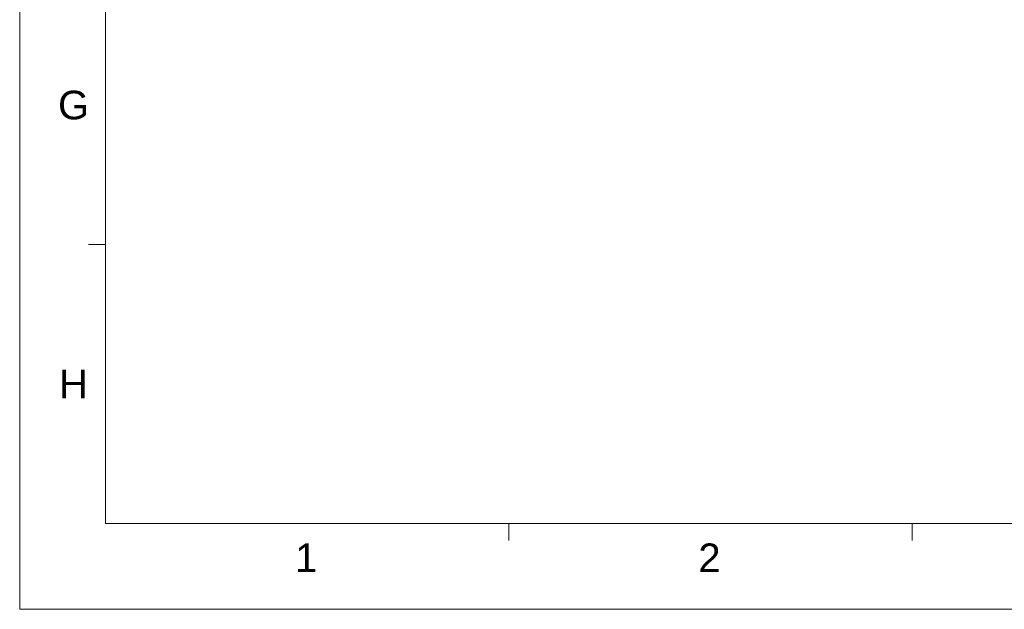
# Model space of a CAD drawing. Extents: x 879 to 1770, y -20 to 610.
# Tile 1 of 24: x 879 to 1137, y -20 to 134. Entities that reach past the tile are written whole.
import ezdxf
from ezdxf.enums import TextEntityAlignment as Align

# ---------------------------------------------------------------- set-up
doc = ezdxf.new("R2010")
doc.units = 0
doc.header["$LTSCALE"] = 2
doc.header["$MEASUREMENT"] = 0
doc.layers.get('0').update_dxf_attribs({"linetype": 'CONTINUOUS'})
doc.styles.add('TEXTSTYLE_1', font='ARIAL.TTF')

msp = doc.modelspace()

# ---------------------------------------------------------------- linework, layer by layer
at = {"linetype": 'Continuous', "lineweight": 5}
for p, q in [((878.658, 609.697), (878.658, -20.303)), ((901.158, 587.197), (901.158, 2.197)), ((901.158, 75.322), (896.658, 75.322)), ((901.158, 2.197), (1747.158, 2.197)), ((1006.908, 2.197), (1006.908, -2.303)), ((1112.658, 2.197), (1112.658, -2.303)), ((878.658, -20.303), (1769.658, -20.303))]:
    msp.add_line(p, q, dxfattribs=at)

# ---------------------------------------------------------------- texts
at = {"linetype": 'Continuous', "lineweight": 5, "style": 'TEXTSTYLE_1'}
for s, p in [('G', (892.784, 108.088)), ('H', (892.784, 34.963)), ('1', (953.752, -10.561)), ('2', (1059.502, -10.561))]:
    msp.add_text(s, height=7.5, dxfattribs=at).set_placement(p, align=Align.CENTER)

doc.saveas('drawing.dxf')
